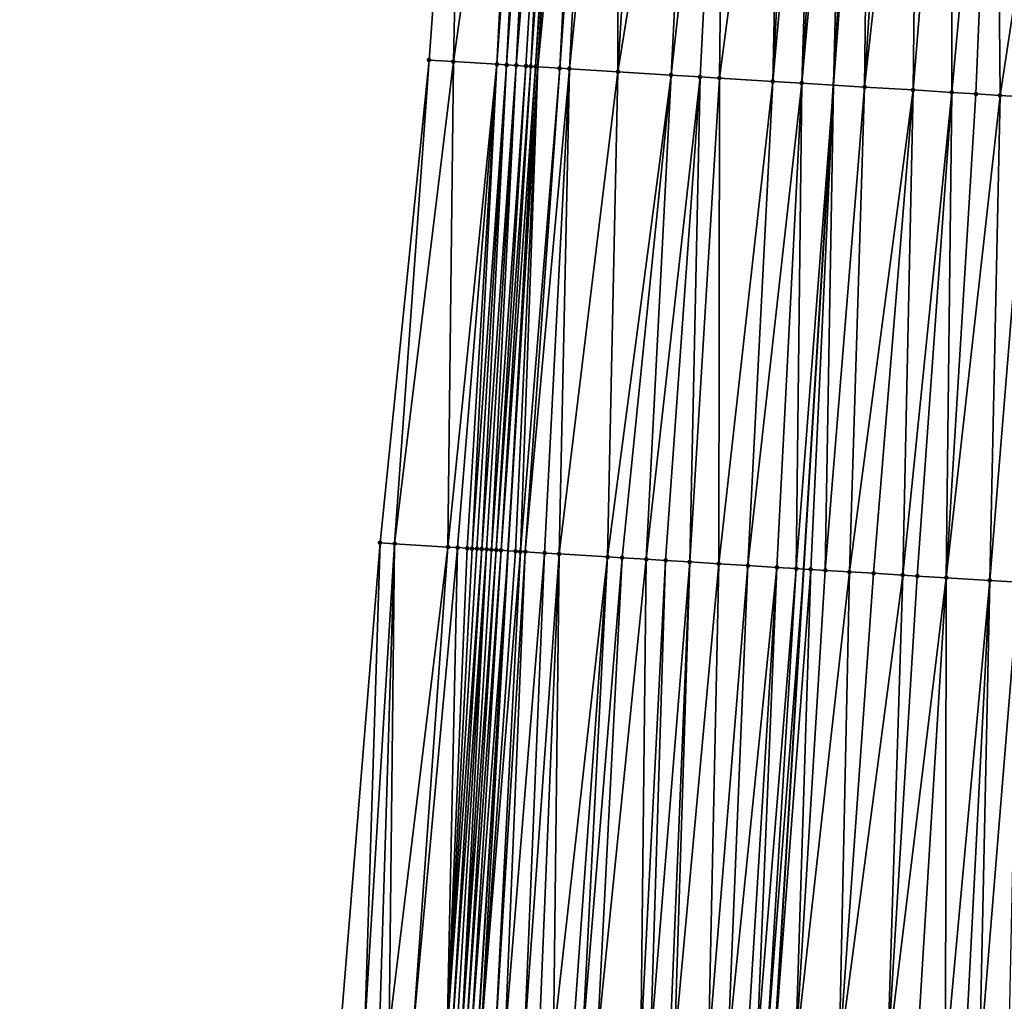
# Model space of a CAD drawing. Header units: feet. Extents: x 2004186 to 2014793, y 836912 to 864902.
# Tile 238 of 256: x 2010611 to 2010652, y 844207 to 844247. Entities that reach past the tile are written whole.
import ezdxf

# ---------------------------------------------------------------- set-up
doc = ezdxf.new("R2010")
doc.units = ezdxf.units.FT
doc.header["$LTSCALE"] = 100
doc.header["$MEASUREMENT"] = 0
for name, color, linetype, lineweight in [('EP_Travel Lane', 5, 'Continuous', 40), ('GPL_Skip Line', 2, 'Continuous', 40), ('Road Shots', 4, 'Continuous', 200), ('Road X-Section', 30, 'Continuous', 13)]:
    doc.layers.add(name, color=color, linetype=linetype, lineweight=lineweight)
doc.layers.add('I-77 SB_MM21-27-Surface-Border', color=7, linetype='Continuous')
doc.layers.add('I-77 SB_MM21-27-Surface-TIN', color=7, linetype='Continuous')

msp = doc.modelspace()

# ---------------------------------------------------------------- linework, layer by layer
at = {"layer": 'EP_Travel Lane'}
msp.add_polyline3d([(2010614.904500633, 843966.0543007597, 401.6235736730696), (2010616.145713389, 843986.0081646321, 401.9860260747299), (2010617.386939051, 844005.9622359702, 402.3611542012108), (2010618.628224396, 844025.9172667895, 402.737734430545), (2010619.872743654, 844045.870522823, 403.1127317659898), (2010621.121326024, 844065.8267363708, 403.4966030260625), (2010622.370327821, 844085.7837246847, 403.8740494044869), (2010623.619357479, 844105.7411581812, 404.2405012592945), (2010624.868321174, 844125.6975377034, 404.615767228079), (2010626.117350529, 844145.6549663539, 404.9827181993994), (2010627.366334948, 844165.6116770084, 405.3658321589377), (2010628.61212678, 844185.5718463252, 405.757747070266), (2010629.850180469, 844205.533969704, 406.1132010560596), (2010631.083499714, 844225.4923127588, 406.4814113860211), (2010632.31677012, 844245.4498654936, 406.832610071), (2010633.550075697, 844265.4079873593, 407.2102862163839), (2010634.783125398, 844285.361968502, 407.6023876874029), (2010636.015940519, 844305.3121535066, 407.9706716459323), (2010637.249070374, 844325.2674317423, 408.3152917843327)], dxfattribs=at)
at = {"layer": 'GPL_Skip Line'}
msp.add_polyline3d([(2010627.274241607, 843965.2923059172, 401.8982961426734), (2010628.505201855, 843985.2460401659, 402.2769665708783), (2010629.73623234, 844005.2009129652, 402.6555117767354), (2010630.96732438, 844025.1567835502, 403.0256113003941), (2010632.199209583, 844045.1123416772, 403.3918096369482), (2010633.432175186, 844065.0701367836, 403.7634412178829), (2010634.665251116, 844085.0282555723, 404.1224744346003), (2010635.89831351, 844104.986155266, 404.5040587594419), (2010637.131339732, 844124.9434695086, 404.8971024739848), (2010638.364411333, 844144.9015182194, 405.2786122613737), (2010639.597460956, 844164.8592112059, 405.6549356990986), (2010640.828914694, 844184.8187866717, 406.0414565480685), (2010642.05649527, 844204.7796168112, 406.3912374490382), (2010643.281691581, 844224.7384698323, 406.7578946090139), (2010644.506856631, 844244.6968136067, 407.1187444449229), (2010645.732096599, 844264.6563778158, 407.4383059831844), (2010646.957012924, 844284.6106697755, 407.8081529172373), (2010648.181700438, 844304.5612343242, 408.1973551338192), (2010649.406690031, 844324.5167198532, 408.5605072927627)], dxfattribs=at)
at = {"layer": 'I-77 SB_MM21-27-Surface-Border', "color": 3, "linetype": 'ByBlock', "lineweight": -2}
msp.add_polyline3d([(2010610.938647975, 843966.2995420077, 401.4839026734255), (2010611.960237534, 843986.2671053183, 401.8444700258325), (2010613.979923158, 844006.1729871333, 402.2423892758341), (2010614.80194482, 844026.1537252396, 402.6142527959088), (2010615.223473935, 844046.1574731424, 402.9557398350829), (2010616.442370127, 844066.1155402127, 403.3262718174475), (2010616.862716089, 844086.1238485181, 403.6718958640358), (2010618.0815486, 844106.0829693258, 404.0551271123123), (2010619.100689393, 844126.053239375, 404.4271268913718), (2010620.319515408, 844146.0122537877, 404.810709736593), (2010621.538323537, 844165.9709753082, 405.1887415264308), (2010622.758753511, 844185.9336617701, 405.5679001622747), (2010624.182054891, 844205.8851672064, 405.9342514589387), (2010625.80648948, 844225.819345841, 406.3115778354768), (2010627.830085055, 844245.7275909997, 406.6937347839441), (2010629.254887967, 844265.6739025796, 407.0753492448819), (2010629.681407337, 844285.6788400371, 407.411792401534), (2010633.301487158, 844305.4807496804, 407.8622279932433), (2010634.326885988, 844325.4490346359, 408.1915750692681)], dxfattribs=at)
at = {"layer": 'I-77 SB_MM21-27-Surface-TIN', "color": 128, "linetype": 'ByBlock', "lineweight": -2}
for points in [[(2010629.254887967, 844265.6739025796, 407.0753492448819), (2010627.830085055, 844245.7275909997, 406.6937347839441), (2010628.8281695, 844245.6657217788, 406.7299209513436)], [(2010631.650286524, 844265.525349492, 407.1658258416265), (2010629.254887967, 844265.6739025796, 407.0753492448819), (2010628.8281695, 844245.6657217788, 406.7299209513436)], [(2010631.650286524, 844265.525349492, 407.1658258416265), (2010628.8281695, 844245.6657217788, 406.7299209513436), (2010630.624716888, 844245.5542820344, 406.799599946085)], [(2010632.049523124, 844265.5006477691, 407.1774670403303), (2010631.650286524, 844265.525349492, 407.1658258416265), (2010630.624716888, 844245.5542820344, 406.799599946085)], [(2010632.049523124, 844265.5006477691, 407.1774670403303), (2010630.624716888, 844245.5542820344, 406.799599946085), (2010631.023952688, 844245.5295672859, 406.8120826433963)], [(2010632.448764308, 844265.4760207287, 407.1846132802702), (2010632.049523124, 844265.5006477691, 407.1774670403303), (2010631.023952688, 844245.5295672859, 406.8120826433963)], [(2010632.448764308, 844265.4760207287, 407.1846132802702), (2010631.023952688, 844245.5295672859, 406.8120826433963), (2010631.42319459, 844245.5049519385, 406.8185548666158)], [(2010633.047627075, 844265.4390963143, 407.1943608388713), (2010632.448764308, 844265.4760207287, 407.1846132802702), (2010631.42319459, 844245.5049519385, 406.8185548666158)], [(2010633.047627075, 844265.4390963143, 407.1943608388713), (2010631.42319459, 844245.5049519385, 406.8185548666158), (2010631.822443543, 844245.4804514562, 406.8180815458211)], [(2010633.047627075, 844265.4390963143, 407.1943608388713), (2010631.822443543, 844245.4804514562, 406.8180815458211), (2010632.022063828, 844245.4681329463, 406.821972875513)], [(2010633.446863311, 844265.4143886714, 407.2063583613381), (2010633.047627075, 844265.4390963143, 407.1943608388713), (2010632.022063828, 844245.4681329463, 406.821972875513)], [(2010633.446863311, 844265.4143886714, 407.2063583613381), (2010632.022063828, 844245.4681329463, 406.821972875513), (2010632.221681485, 844245.4557716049, 406.8284541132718)], [(2010633.446863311, 844265.4143886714, 407.2063583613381), (2010632.221681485, 844245.4557716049, 406.8284541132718), (2010633.550075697, 844265.4079873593, 407.2102862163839)], [(2010632.221681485, 844245.4557716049, 406.8284541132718), (2010632.31677012, 844245.4498654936, 406.832610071), (2010633.550075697, 844265.4079873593, 407.2102862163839)], [(2010634.245329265, 844265.364867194, 407.2367448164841), (2010633.550075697, 844265.4079873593, 407.2102862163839), (2010632.31677012, 844245.4498654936, 406.832610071)], [(2010634.245329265, 844265.364867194, 407.2367448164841), (2010632.31677012, 844245.4498654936, 406.832610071), (2010633.219758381, 844245.3937794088, 406.872076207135)], [(2010634.64456565, 844265.3401619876, 407.2485956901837), (2010634.245329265, 844265.364867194, 407.2367448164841), (2010633.219758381, 844245.3937794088, 406.872076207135)], [(2010634.64456565, 844265.3401619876, 407.2485956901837), (2010633.219758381, 844245.3937794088, 406.872076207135), (2010633.618996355, 844245.3691000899, 406.8824165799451)], [(2010635.642668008, 844265.2785845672, 407.2670522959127), (2010634.64456565, 844265.3401619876, 407.2485956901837), (2010633.618996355, 844245.3691000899, 406.8824165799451)], [(2010635.642668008, 844265.2785845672, 407.2670522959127), (2010633.618996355, 844245.3691000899, 406.8824165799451), (2010635.615199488, 844245.2459194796, 406.9210585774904)], [(2010636.840398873, 844265.2048225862, 407.2813202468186), (2010635.642668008, 844265.2785845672, 407.2670522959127), (2010635.615199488, 844245.2459194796, 406.9210585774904)], [(2010638.836602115, 844265.0816437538, 407.3196774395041), (2010636.840398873, 844265.2048225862, 407.2813202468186), (2010635.615199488, 844245.2459194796, 406.9210585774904)], [(2010638.836602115, 844265.0816437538, 407.3196774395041), (2010635.615199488, 844245.2459194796, 406.9210585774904), (2010637.811020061, 844245.1103739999, 406.9663951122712)], [(2010640.034327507, 844265.0077926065, 407.3393121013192), (2010638.836602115, 844265.0816437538, 407.3196774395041), (2010637.811020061, 844245.1103739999, 406.9663951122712)], [(2010640.034327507, 844265.0077926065, 407.3393121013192), (2010637.811020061, 844245.1103739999, 406.9663951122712), (2010639.008740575, 844245.0364433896, 406.9909253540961)], [(2010640.034327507, 844265.0077926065, 407.3393121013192), (2010639.008740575, 844245.0364433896, 406.9909253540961), (2010639.807222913, 844244.987188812, 407.0053138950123)], [(2010642.429779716, 844264.8601135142, 407.3771849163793), (2010640.034327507, 844265.0077926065, 407.3393121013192), (2010639.807222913, 844244.987188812, 407.0053138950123)], [(2010642.429779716, 844264.8601135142, 407.3771849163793), (2010639.807222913, 844244.987188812, 407.0053138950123), (2010642.003036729, 844244.8515332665, 407.0573057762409)], [(2010643.028642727, 844264.8231930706, 407.3866934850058), (2010642.429779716, 844264.8601135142, 407.3771849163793), (2010642.003036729, 844244.8515332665, 407.0573057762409)], [(2010643.827119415, 844264.7738464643, 407.4065548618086), (2010643.028642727, 844264.8231930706, 407.3866934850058), (2010642.003036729, 844244.8515332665, 407.0573057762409)], [(2010643.827119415, 844264.7738464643, 407.4065548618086), (2010642.003036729, 844244.8515332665, 407.0573057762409), (2010643.20074677, 844244.7774320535, 407.0921518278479)], [(2010644.425975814, 844264.736818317, 407.422545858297), (2010643.827119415, 844264.7738464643, 407.4065548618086), (2010643.20074677, 844244.7774320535, 407.0921518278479)], [(2010645.024841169, 844264.6999360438, 407.4297570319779), (2010644.425975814, 844264.736818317, 407.422545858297), (2010643.20074677, 844244.7774320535, 407.0921518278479)], [(2010645.024841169, 844264.6999360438, 407.4297570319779), (2010643.20074677, 844244.7774320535, 407.0921518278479), (2010644.506856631, 844244.6968136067, 407.1187444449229)], [(2010645.623707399, 844264.6630680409, 407.4361093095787), (2010645.024841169, 844264.6999360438, 407.4297570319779), (2010644.506856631, 844244.6968136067, 407.1187444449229)], [(2010645.623707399, 844264.6630680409, 407.4361093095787), (2010644.506856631, 844244.6968136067, 407.1187444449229), (2010645.732096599, 844264.6563778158, 407.4383059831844)], [(2010646.022947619, 844264.6384253, 407.4442005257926), (2010645.732096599, 844264.6563778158, 407.4383059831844), (2010644.506856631, 844244.6968136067, 407.1187444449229)], [(2010646.022947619, 844264.6384253, 407.4442005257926), (2010644.506856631, 844244.6968136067, 407.1187444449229), (2010645.795808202, 844244.6172542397, 407.1449877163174)], [(2010647.021041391, 844264.5767080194, 407.4710749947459), (2010646.022947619, 844264.6384253, 407.4442005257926), (2010645.795808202, 844244.6172542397, 407.1449877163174)], [(2010648.01914463, 844264.5151449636, 407.4886670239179), (2010647.021041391, 844264.5767080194, 407.4710749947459), (2010645.795808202, 844244.6172542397, 407.1449877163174)], [(2010648.01914463, 844264.5151449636, 407.4886670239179), (2010645.795808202, 844244.6172542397, 407.1449877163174), (2010647.792020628, 844244.4942250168, 407.1744757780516)], [(2010649.416495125, 844264.4290537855, 407.5074516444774), (2010648.01914463, 844264.5151449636, 407.4886670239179), (2010647.792020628, 844244.4942250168, 407.1744757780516)], [(2010649.416495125, 844264.4290537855, 407.5074516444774), (2010647.792020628, 844244.4942250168, 407.1744757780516), (2010649.388987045, 844244.3957442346, 407.201537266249)], [(2010651.213077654, 844264.318186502, 407.5423543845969), (2010649.416495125, 844264.4290537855, 407.5074516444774), (2010649.388987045, 844244.3957442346, 407.201537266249)], [(2010651.213077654, 844264.318186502, 407.5423543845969), (2010649.388987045, 844244.3957442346, 407.201537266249), (2010650.387088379, 844244.3341501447, 407.2210871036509)], [(2010651.213077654, 844264.318186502, 407.5423543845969), (2010650.387088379, 844244.3341501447, 407.2210871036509), (2010651.385196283, 844244.2726630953, 407.2341645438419)], [(2010654.407016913, 844264.121329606, 407.589928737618), (2010651.213077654, 844264.318186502, 407.5423543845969), (2010651.385196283, 844244.2726630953, 407.2341645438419)], [(2010654.407016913, 844264.121329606, 407.589928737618), (2010651.385196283, 844244.2726630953, 407.2341645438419), (2010652.58291872, 844244.1987638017, 407.256801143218)], [(2010627.830085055, 844245.7275909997, 406.6937347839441), (2010625.80648948, 844225.819345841, 406.3115778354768), (2010626.405336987, 844225.782172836, 406.3341689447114)], [(2010628.8281695, 844245.6657217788, 406.7299209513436), (2010627.830085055, 844245.7275909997, 406.6937347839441), (2010626.405336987, 844225.782172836, 406.3341689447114)], [(2010628.8281695, 844245.6657217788, 406.7299209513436), (2010626.405336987, 844225.782172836, 406.3341689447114), (2010628.601123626, 844225.6460745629, 406.4058462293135)], [(2010630.624716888, 844245.5542820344, 406.799599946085), (2010628.8281695, 844245.6657217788, 406.7299209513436), (2010628.601123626, 844225.6460745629, 406.4058462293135)], [(2010630.624716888, 844245.5542820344, 406.799599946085), (2010628.601123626, 844225.6460745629, 406.4058462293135), (2010629.000350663, 844225.621217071, 406.4250609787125)], [(2010630.624716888, 844245.5542820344, 406.799599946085), (2010629.000350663, 844225.621217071, 406.4250609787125), (2010629.399576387, 844225.5963381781, 406.4454533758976)], [(2010630.624716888, 844245.5542820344, 406.799599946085), (2010629.399576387, 844225.5963381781, 406.4454533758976), (2010629.599192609, 844225.5839534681, 406.4526375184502)], [(2010631.023952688, 844245.5295672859, 406.8120826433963), (2010630.624716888, 844245.5542820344, 406.799599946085), (2010629.599192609, 844225.5839534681, 406.4526375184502)], [(2010631.023952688, 844245.5295672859, 406.8120826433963), (2010629.599192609, 844225.5839534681, 406.4526375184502), (2010629.798811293, 844225.571608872, 406.4576142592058)], [(2010631.023952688, 844245.5295672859, 406.8120826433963), (2010629.798811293, 844225.571608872, 406.4576142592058), (2010629.998432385, 844225.5593034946, 406.4604328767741)], [(2010631.42319459, 844245.5049519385, 406.8185548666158), (2010631.023952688, 844245.5295672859, 406.8120826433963), (2010629.998432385, 844225.5593034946, 406.4604328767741)], [(2010631.42319459, 844245.5049519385, 406.8185548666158), (2010629.998432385, 844225.5593034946, 406.4604328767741), (2010630.198056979, 844225.547055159, 406.4601125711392)], [(2010631.42319459, 844245.5049519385, 406.8185548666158), (2010630.198056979, 844225.547055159, 406.4601125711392), (2010630.397684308, 844225.5348513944, 406.457339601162)], [(2010631.822443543, 844245.4804514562, 406.8180815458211), (2010631.42319459, 844245.5049519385, 406.8185548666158), (2010630.397684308, 844225.5348513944, 406.457339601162)], [(2010631.822443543, 844245.4804514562, 406.8180815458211), (2010630.397684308, 844225.5348513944, 406.457339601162), (2010630.597307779, 844225.5225847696, 406.4580257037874)], [(2010632.022063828, 844245.4681329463, 406.821972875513), (2010631.822443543, 844245.4804514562, 406.8180815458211), (2010630.597307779, 844225.5225847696, 406.4580257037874)], [(2010632.022063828, 844245.4681329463, 406.821972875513), (2010630.597307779, 844225.5225847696, 406.4580257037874), (2010630.796924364, 844225.5102059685, 406.4648846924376)], [(2010632.221681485, 844245.4557716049, 406.8284541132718), (2010632.022063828, 844245.4681329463, 406.821972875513), (2010630.796924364, 844225.5102059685, 406.4648846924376)], [(2010632.221681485, 844245.4557716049, 406.8284541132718), (2010630.796924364, 844225.5102059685, 406.4648846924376), (2010631.083499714, 844225.4923127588, 406.4814113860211)], [(2010632.221681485, 844245.4557716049, 406.8284541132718), (2010631.083499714, 844225.4923127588, 406.4814113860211), (2010632.31677012, 844245.4498654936, 406.832610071)], [(2010631.395758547, 844225.4728159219, 406.4994192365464), (2010632.31677012, 844245.4498654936, 406.832610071), (2010631.083499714, 844225.4923127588, 406.4814113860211)], [(2010631.595372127, 844225.4603881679, 406.508972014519), (2010632.31677012, 844245.4498654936, 406.832610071), (2010631.395758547, 844225.4728159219, 406.4994192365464)], [(2010633.219758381, 844245.3937794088, 406.872076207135), (2010632.31677012, 844245.4498654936, 406.832610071), (2010631.595372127, 844225.4603881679, 406.508972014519)], [(2010633.219758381, 844245.3937794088, 406.872076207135), (2010631.595372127, 844225.4603881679, 406.508972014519), (2010631.794988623, 844225.4480079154, 406.5159108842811)], [(2010633.618996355, 844245.3691000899, 406.8824165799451), (2010633.219758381, 844245.3937794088, 406.872076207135), (2010631.794988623, 844225.4480079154, 406.5159108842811)], [(2010633.618996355, 844245.3691000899, 406.8824165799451), (2010631.794988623, 844225.4480079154, 406.5159108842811), (2010632.593464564, 844225.3986491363, 406.5347390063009)], [(2010633.618996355, 844245.3691000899, 406.8824165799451), (2010632.593464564, 844225.3986491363, 406.5347390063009), (2010633.192326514, 844225.3617114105, 406.5443830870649)], [(2010635.615199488, 844245.2459194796, 406.9210585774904), (2010633.618996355, 844245.3691000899, 406.8824165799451), (2010633.192326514, 844225.3617114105, 406.5443830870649)], [(2010635.615199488, 844245.2459194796, 406.9210585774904), (2010633.192326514, 844225.3617114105, 406.5443830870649), (2010635.188519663, 844225.2383681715, 406.588497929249)], [(2010637.811020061, 844245.1103739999, 406.9663951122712), (2010635.615199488, 844245.2459194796, 406.9210585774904), (2010635.188519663, 844225.2383681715, 406.588497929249)], [(2010637.811020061, 844245.1103739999, 406.9663951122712), (2010635.188519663, 844225.2383681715, 406.588497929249), (2010635.787376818, 844225.2013523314, 406.6024405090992)], [(2010637.811020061, 844245.1103739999, 406.9663951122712), (2010635.787376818, 844225.2013523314, 406.6024405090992), (2010636.78547677, 844225.1397357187, 406.6214710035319)], [(2010639.008740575, 844245.0364433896, 406.9909253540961), (2010637.811020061, 844245.1103739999, 406.9663951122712), (2010636.78547677, 844225.1397357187, 406.6214710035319)], [(2010639.008740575, 844245.0364433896, 406.9909253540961), (2010636.78547677, 844225.1397357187, 406.6214710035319), (2010637.583960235, 844225.0904995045, 406.6335545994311)], [(2010639.008740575, 844245.0364433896, 406.9909253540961), (2010637.583960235, 844225.0904995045, 406.6335545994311), (2010638.582056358, 844225.0288205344, 406.656016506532)], [(2010639.807222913, 844244.987188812, 407.0053138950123), (2010639.008740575, 844245.0364433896, 406.9909253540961), (2010638.582056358, 844225.0288205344, 406.656016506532)], [(2010639.807222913, 844244.987188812, 407.0053138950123), (2010638.582056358, 844225.0288205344, 406.656016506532), (2010639.779774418, 844224.954849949, 406.6805397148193)], [(2010642.003036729, 844244.8515332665, 407.0573057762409), (2010639.807222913, 844244.987188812, 407.0053138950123), (2010639.779774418, 844224.954849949, 406.6805397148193)], [(2010642.003036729, 844244.8515332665, 407.0573057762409), (2010639.779774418, 844224.954849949, 406.6805397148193), (2010640.977492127, 844224.8808736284, 406.7053785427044)], [(2010643.20074677, 844244.7774320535, 407.0921518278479), (2010642.003036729, 844244.8515332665, 407.0573057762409), (2010640.977492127, 844224.8808736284, 406.7053785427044)], [(2010643.20074677, 844244.7774320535, 407.0921518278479), (2010640.977492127, 844224.8808736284, 406.7053785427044), (2010642.175211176, 844224.8069191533, 406.7290152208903)], [(2010643.20074677, 844244.7774320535, 407.0921518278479), (2010642.175211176, 844224.8069191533, 406.7290152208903), (2010642.973682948, 844224.7574924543, 406.7515808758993)], [(2010643.20074677, 844244.7774320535, 407.0921518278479), (2010642.973682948, 844224.7574924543, 406.7515808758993), (2010644.506856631, 844244.6968136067, 407.1187444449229)], [(2010642.973682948, 844224.7574924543, 406.7515808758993), (2010643.281691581, 844224.7384698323, 406.7578946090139), (2010644.506856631, 844244.6968136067, 407.1187444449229)], [(2010643.572541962, 844224.7205069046, 406.7638566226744), (2010644.506856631, 844244.6968136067, 407.1187444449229), (2010643.281691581, 844224.7384698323, 406.7578946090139)], [(2010644.171396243, 844224.6834442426, 406.7803757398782), (2010644.506856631, 844244.6968136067, 407.1187444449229), (2010643.572541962, 844224.7205069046, 406.7638566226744)], [(2010645.795808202, 844244.6172542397, 407.1449877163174), (2010644.506856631, 844244.6968136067, 407.1187444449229), (2010644.171396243, 844224.6834442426, 406.7803757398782)], [(2010645.795808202, 844244.6172542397, 407.1449877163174), (2010644.171396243, 844224.6834442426, 406.7803757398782), (2010645.169498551, 844224.6218660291, 406.7972931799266)], [(2010647.792020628, 844244.4942250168, 407.1744757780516), (2010645.795808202, 844244.6172542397, 407.1449877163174), (2010645.169498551, 844224.6218660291, 406.7972931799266)], [(2010647.792020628, 844244.4942250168, 407.1744757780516), (2010645.169498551, 844224.6218660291, 406.7972931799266), (2010646.167603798, 844224.5603356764, 406.8115769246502)], [(2010647.792020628, 844244.4942250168, 407.1744757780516), (2010646.167603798, 844224.5603356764, 406.8115769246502), (2010647.365324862, 844224.4864140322, 406.8334069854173)], [(2010649.388987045, 844244.3957442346, 407.201537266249), (2010647.792020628, 844244.4942250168, 407.1744757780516), (2010647.365324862, 844224.4864140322, 406.8334069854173)], [(2010649.388987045, 844244.3957442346, 407.201537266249), (2010647.365324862, 844224.4864140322, 406.8334069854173), (2010647.964187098, 844224.4494809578, 406.8427951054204)], [(2010649.388987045, 844244.3957442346, 407.201537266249), (2010647.964187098, 844224.4494809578, 406.8427951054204), (2010649.161903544, 844224.3754840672, 406.8687658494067)], [(2010650.387088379, 844244.3341501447, 407.2210871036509), (2010649.388987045, 844244.3957442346, 407.201537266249), (2010649.161903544, 844224.3754840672, 406.8687658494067)], [(2010651.385196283, 844244.2726630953, 407.2341645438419), (2010650.387088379, 844244.3341501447, 407.2210871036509), (2010649.161903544, 844224.3754840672, 406.8687658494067)], [(2010651.385196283, 844244.2726630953, 407.2341645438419), (2010649.161903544, 844224.3754840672, 406.8687658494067), (2010650.95849198, 844224.2647130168, 406.8953799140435)], [(2010652.58291872, 844244.1987638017, 407.256801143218), (2010651.385196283, 844244.2726630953, 407.2341645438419), (2010650.95849198, 844224.2647130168, 406.8953799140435)], [(2010652.58291872, 844244.1987638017, 407.256801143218), (2010650.95849198, 844224.2647130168, 406.8953799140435), (2010652.156213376, 844224.1907967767, 406.9169125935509)], [(2010625.80648948, 844225.819345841, 406.3115778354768), (2010624.182054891, 844205.8851672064, 405.9342514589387), (2010625.180138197, 844205.8232794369, 405.9683171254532)], [(2010626.405336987, 844225.782172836, 406.3341689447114), (2010625.80648948, 844225.819345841, 406.3115778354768), (2010625.180138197, 844205.8232794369, 405.9683171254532)], [(2010626.405336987, 844225.782172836, 406.3341689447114), (2010625.180138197, 844205.8232794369, 405.9683171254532), (2010625.778991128, 844205.7861947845, 405.9861058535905)], [(2010626.405336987, 844225.782172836, 406.3341689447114), (2010625.778991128, 844205.7861947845, 405.9861058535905), (2010626.178222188, 844205.7614028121, 406.0017674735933)], [(2010628.601123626, 844225.6460745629, 406.4058462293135), (2010626.405336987, 844225.782172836, 406.3341689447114), (2010626.178222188, 844205.7614028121, 406.0017674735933)], [(2010628.601123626, 844225.6460745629, 406.4058462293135), (2010626.178222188, 844205.7614028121, 406.0017674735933), (2010627.176305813, 844205.6995202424, 406.0355460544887)], [(2010629.000350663, 844225.621217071, 406.4250609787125), (2010628.601123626, 844225.6460745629, 406.4058462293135), (2010627.176305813, 844205.6995202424, 406.0355460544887)], [(2010629.000350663, 844225.621217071, 406.4250609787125), (2010627.176305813, 844205.6995202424, 406.0355460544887), (2010628.573615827, 844205.612769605, 406.0891876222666)], [(2010629.399576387, 844225.5963381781, 406.4454533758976), (2010629.000350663, 844225.621217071, 406.4250609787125), (2010628.573615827, 844205.612769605, 406.0891876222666)], [(2010629.599192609, 844225.5839534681, 406.4526375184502), (2010629.399576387, 844225.5963381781, 406.4454533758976), (2010628.573615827, 844205.612769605, 406.0891876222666)], [(2010629.798811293, 844225.571608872, 406.4576142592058), (2010629.599192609, 844225.5839534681, 406.4526375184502), (2010628.573615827, 844205.612769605, 406.0891876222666)], [(2010629.998432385, 844225.5593034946, 406.4604328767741), (2010629.798811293, 844225.571608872, 406.4576142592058), (2010628.573615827, 844205.612769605, 406.0891876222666)], [(2010629.998432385, 844225.5593034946, 406.4604328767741), (2010628.573615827, 844205.612769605, 406.0891876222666), (2010628.77323359, 844205.6004100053, 406.0950094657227)], [(2010630.198056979, 844225.547055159, 406.4601125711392), (2010629.998432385, 844225.5593034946, 406.4604328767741), (2010628.77323359, 844205.6004100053, 406.0950094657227)], [(2010630.198056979, 844225.547055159, 406.4601125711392), (2010628.77323359, 844205.6004100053, 406.0950094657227), (2010628.972855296, 844205.5881146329, 406.0972852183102)], [(2010630.198056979, 844225.547055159, 406.4601125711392), (2010628.972855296, 844205.5881146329, 406.0972852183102), (2010629.172480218, 844205.5758716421, 406.0966688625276)], [(2010630.397684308, 844225.5348513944, 406.457339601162), (2010630.198056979, 844225.547055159, 406.4601125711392), (2010629.172480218, 844205.5758716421, 406.0966688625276)], [(2010630.597307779, 844225.5225847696, 406.4580257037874), (2010630.397684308, 844225.5348513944, 406.457339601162), (2010629.172480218, 844205.5758716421, 406.0966688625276)], [(2010630.597307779, 844225.5225847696, 406.4580257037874), (2010629.172480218, 844205.5758716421, 406.0966688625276), (2010629.372102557, 844205.5635865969, 406.098374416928)], [(2010630.796924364, 844225.5102059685, 406.4648846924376), (2010630.597307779, 844225.5225847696, 406.4580257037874), (2010629.372102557, 844205.5635865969, 406.098374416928)], [(2010630.796924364, 844225.5102059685, 406.4648846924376), (2010629.372102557, 844205.5635865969, 406.098374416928), (2010629.571721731, 844205.5512499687, 406.1029279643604)], [(2010630.796924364, 844225.5102059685, 406.4648846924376), (2010629.571721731, 844205.5512499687, 406.1029279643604), (2010631.083499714, 844225.4923127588, 406.4814113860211)], [(2010629.571721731, 844205.5512499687, 406.1029279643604), (2010629.850180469, 844205.533969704, 406.1132010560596), (2010631.083499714, 844225.4923127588, 406.4814113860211)], [(2010629.970953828, 844205.5264748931, 406.1176567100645), (2010631.083499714, 844225.4923127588, 406.4814113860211), (2010629.850180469, 844205.533969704, 406.1132010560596)], [(2010631.395758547, 844225.4728159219, 406.4994192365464), (2010631.083499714, 844225.4923127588, 406.4814113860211), (2010629.970953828, 844205.5264748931, 406.1176567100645)], [(2010631.595372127, 844225.4603881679, 406.508972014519), (2010631.395758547, 844225.4728159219, 406.4994192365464), (2010629.970953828, 844205.5264748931, 406.1176567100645)], [(2010631.595372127, 844225.4603881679, 406.508972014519), (2010629.970953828, 844205.5264748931, 406.1176567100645), (2010630.569799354, 844205.4892696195, 406.1421051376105)], [(2010631.794988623, 844225.4480079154, 406.5159108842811), (2010631.595372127, 844225.4603881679, 406.508972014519), (2010630.569799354, 844205.4892696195, 406.1421051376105)], [(2010631.794988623, 844225.4480079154, 406.5159108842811), (2010630.569799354, 844205.4892696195, 406.1421051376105), (2010630.969036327, 844205.464573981, 406.1524479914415)], [(2010632.593464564, 844225.3986491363, 406.5347390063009), (2010631.794988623, 844225.4480079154, 406.5159108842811), (2010630.969036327, 844205.464573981, 406.1524479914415)], [(2010632.593464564, 844225.3986491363, 406.5347390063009), (2010630.969036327, 844205.464573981, 406.1524479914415), (2010631.76751693, 844205.4152911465, 406.1671463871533)], [(2010633.192326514, 844225.3617114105, 406.5443830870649), (2010632.593464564, 844225.3986491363, 406.5347390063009), (2010631.76751693, 844205.4152911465, 406.1671463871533)], [(2010633.192326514, 844225.3617114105, 406.5443830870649), (2010631.76751693, 844205.4152911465, 406.1671463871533), (2010632.366370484, 844205.378216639, 406.1843749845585)], [(2010633.192326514, 844225.3617114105, 406.5443830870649), (2010632.366370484, 844205.378216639, 406.1843749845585), (2010632.96522435, 844205.3411472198, 406.2013226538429)], [(2010635.188519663, 844225.2383681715, 406.588497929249), (2010633.192326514, 844225.3617114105, 406.5443830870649), (2010632.96522435, 844205.3411472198, 406.2013226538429)], [(2010635.188519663, 844225.2383681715, 406.588497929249), (2010632.96522435, 844205.3411472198, 406.2013226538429), (2010633.763703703, 844205.2918440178, 406.2171455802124)], [(2010635.188519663, 844225.2383681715, 406.588497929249), (2010633.763703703, 844205.2918440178, 406.2171455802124), (2010634.162945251, 844205.2672229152, 406.2233731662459)], [(2010635.787376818, 844225.2013523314, 406.6024405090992), (2010635.188519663, 844225.2383681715, 406.588497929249), (2010634.162945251, 844205.2672229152, 406.2233731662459)], [(2010635.787376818, 844225.2013523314, 406.6024405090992), (2010634.162945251, 844205.2672229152, 406.2233731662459), (2010634.761805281, 844205.2302539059, 406.2347770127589)], [(2010636.78547677, 844225.1397357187, 406.6214710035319), (2010635.787376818, 844225.2013523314, 406.6024405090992), (2010634.761805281, 844205.2302539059, 406.2347770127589)], [(2010636.78547677, 844225.1397357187, 406.6214710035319), (2010634.761805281, 844205.2302539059, 406.2347770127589), (2010636.558394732, 844205.1194993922, 406.2605679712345)], [(2010637.583960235, 844225.0904995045, 406.6335545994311), (2010636.78547677, 844225.1397357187, 406.6214710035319), (2010636.558394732, 844205.1194993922, 406.2605679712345)], [(2010637.583960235, 844225.0904995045, 406.6335545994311), (2010636.558394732, 844205.1194993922, 406.2605679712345), (2010636.957633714, 844205.09483647, 406.2691044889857)], [(2010638.582056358, 844225.0288205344, 406.656016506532), (2010637.583960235, 844225.0904995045, 406.6335545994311), (2010636.957633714, 844205.09483647, 406.2691044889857)], [(2010638.582056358, 844225.0288205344, 406.656016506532), (2010636.957633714, 844205.09483647, 406.2691044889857), (2010637.756103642, 844205.0453797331, 406.2934043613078)], [(2010638.582056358, 844225.0288205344, 406.656016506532), (2010637.756103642, 844205.0453797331, 406.2934043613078), (2010637.955719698, 844205.0329923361, 406.3007609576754)], [(2010639.779774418, 844224.954849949, 406.6805397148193), (2010638.582056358, 844225.0288205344, 406.656016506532), (2010637.955719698, 844205.0329923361, 406.3007609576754)], [(2010639.779774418, 844224.954849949, 406.6805397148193), (2010637.955719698, 844205.0329923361, 406.3007609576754), (2010639.353054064, 844204.9466384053, 406.3324996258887)], [(2010640.977492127, 844224.8808736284, 406.7053785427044), (2010639.779774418, 844224.954849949, 406.6805397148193), (2010639.353054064, 844204.9466384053, 406.3324996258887)], [(2010640.977492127, 844224.8808736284, 406.7053785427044), (2010639.353054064, 844204.9466384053, 406.3324996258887), (2010640.151531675, 844204.8973068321, 406.349888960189)], [(2010642.175211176, 844224.8069191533, 406.7290152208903), (2010640.977492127, 844224.8808736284, 406.7053785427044), (2010640.151531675, 844204.8973068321, 406.349888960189)], [(2010642.175211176, 844224.8069191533, 406.7290152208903), (2010640.151531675, 844204.8973068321, 406.349888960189), (2010640.950001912, 844204.8478551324, 406.373910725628)], [(2010642.175211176, 844224.8069191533, 406.7290152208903), (2010640.950001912, 844204.8478551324, 406.373910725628), (2010641.3492404, 844204.8231841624, 406.382891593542)], [(2010642.973682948, 844224.7574924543, 406.7515808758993), (2010642.175211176, 844224.8069191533, 406.7290152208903), (2010641.3492404, 844204.8231841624, 406.382891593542)], [(2010642.973682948, 844224.7574924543, 406.7515808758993), (2010641.3492404, 844204.8231841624, 406.382891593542), (2010641.748488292, 844204.7986664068, 406.383413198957)], [(2010642.973682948, 844224.7574924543, 406.7515808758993), (2010641.748488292, 844204.7986664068, 406.383413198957), (2010643.281691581, 844224.7384698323, 406.7578946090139)], [(2010641.748488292, 844204.7986664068, 406.383413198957), (2010642.05649527, 844204.7796168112, 406.3912374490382), (2010643.281691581, 844224.7384698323, 406.7578946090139)], [(2010643.572541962, 844224.7205069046, 406.7638566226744), (2010643.281691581, 844224.7384698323, 406.7578946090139), (2010642.05649527, 844204.7796168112, 406.3912374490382)], [(2010643.572541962, 844224.7205069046, 406.7638566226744), (2010642.05649527, 844204.7796168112, 406.3912374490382), (2010642.946199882, 844204.7245904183, 406.4138384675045)], [(2010644.171396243, 844224.6834442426, 406.7803757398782), (2010643.572541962, 844224.7205069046, 406.7638566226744), (2010642.946199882, 844204.7245904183, 406.4138384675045)], [(2010645.169498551, 844224.6218660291, 406.7972931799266), (2010644.171396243, 844224.6834442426, 406.7803757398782), (2010642.946199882, 844204.7245904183, 406.4138384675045)], [(2010645.169498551, 844224.6218660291, 406.7972931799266), (2010642.946199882, 844204.7245904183, 406.4138384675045), (2010644.742785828, 844204.6137787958, 406.4427824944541)], [(2010646.167603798, 844224.5603356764, 406.8115769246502), (2010645.169498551, 844224.6218660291, 406.7972931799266), (2010644.742785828, 844204.6137787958, 406.4427824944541)], [(2010647.365324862, 844224.4864140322, 406.8334069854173), (2010646.167603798, 844224.5603356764, 406.8115769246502), (2010644.742785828, 844204.6137787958, 406.4427824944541)], [(2010647.365324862, 844224.4864140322, 406.8334069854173), (2010644.742785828, 844204.6137787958, 406.4427824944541), (2010646.738992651, 844204.4906583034, 406.4747474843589)], [(2010647.964187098, 844224.4494809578, 406.8427951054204), (2010647.365324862, 844224.4864140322, 406.8334069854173), (2010646.738992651, 844204.4906583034, 406.4747474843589)], [(2010649.161903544, 844224.3754840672, 406.8687658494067), (2010647.964187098, 844224.4494809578, 406.8427951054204), (2010646.738992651, 844204.4906583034, 406.4747474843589)], [(2010649.161903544, 844224.3754840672, 406.8687658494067), (2010646.738992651, 844204.4906583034, 406.4747474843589), (2010647.93671435, 844204.4167469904, 406.4960807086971)], [(2010649.161903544, 844224.3754840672, 406.8687658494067), (2010647.93671435, 844204.4167469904, 406.4960807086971), (2010649.134441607, 844204.3429262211, 406.512414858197)], [(2010650.95849198, 844224.2647130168, 406.8953799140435), (2010649.161903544, 844224.3754840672, 406.8687658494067), (2010649.134441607, 844204.3429262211, 406.512414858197)], [(2010650.95849198, 844224.2647130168, 406.8953799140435), (2010649.134441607, 844204.3429262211, 406.512414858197), (2010649.93292301, 844204.2936564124, 406.5263940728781)], [(2010650.95849198, 844224.2647130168, 406.8953799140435), (2010649.93292301, 844204.2936564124, 406.5263940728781), (2010650.531787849, 844204.2567657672, 406.5334712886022)], [(2010652.156213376, 844224.1907967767, 406.9169125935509), (2010650.95849198, 844224.2647130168, 406.8953799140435), (2010650.531787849, 844204.2567657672, 406.5334712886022)], [(2010652.156213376, 844224.1907967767, 406.9169125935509), (2010650.531787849, 844204.2567657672, 406.5334712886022), (2010651.729507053, 844204.1828138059, 406.5570487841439)]]:
    msp.add_3dface(points, dxfattribs=at)
at = {"layer": 'Road Shots', "lineweight": 100}
for p in [(2010627.830085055, 844245.7275909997, 406.6937347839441), (2010628.8281695, 844245.6657217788, 406.7299209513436), (2010630.624716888, 844245.5542820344, 406.799599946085), (2010631.023952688, 844245.5295672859, 406.8120826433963), (2010631.42319459, 844245.5049519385, 406.8185548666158), (2010631.822443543, 844245.4804514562, 406.8180815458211), (2010632.022063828, 844245.4681329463, 406.821972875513), (2010632.221681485, 844245.4557716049, 406.8284541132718), (2010633.219758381, 844245.3937794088, 406.872076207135), (2010633.618996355, 844245.3691000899, 406.8824165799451), (2010635.615199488, 844245.2459194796, 406.9210585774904), (2010637.811020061, 844245.1103739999, 406.9663951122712), (2010639.008740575, 844245.0364433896, 406.9909253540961), (2010639.807222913, 844244.987188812, 407.0053138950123), (2010642.003036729, 844244.8515332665, 407.0573057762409), (2010643.20074677, 844244.7774320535, 407.0921518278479), (2010645.795808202, 844244.6172542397, 407.1449877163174), (2010647.792020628, 844244.4942250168, 407.1744757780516), (2010649.388987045, 844244.3957442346, 407.201537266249), (2010650.387088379, 844244.3341501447, 407.2210871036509), (2010651.385196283, 844244.2726630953, 407.2341645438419), (2010625.80648948, 844225.819345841, 406.3115778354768), (2010626.405336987, 844225.782172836, 406.3341689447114), (2010628.601123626, 844225.6460745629, 406.4058462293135), (2010629.000350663, 844225.621217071, 406.4250609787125), (2010629.399576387, 844225.5963381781, 406.4454533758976), (2010629.599192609, 844225.5839534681, 406.4526375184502), (2010629.798811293, 844225.571608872, 406.4576142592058), (2010629.998432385, 844225.5593034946, 406.4604328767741), (2010630.198056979, 844225.547055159, 406.4601125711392), (2010630.397684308, 844225.5348513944, 406.457339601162), (2010630.597307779, 844225.5225847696, 406.4580257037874), (2010630.796924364, 844225.5102059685, 406.4648846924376), (2010631.395758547, 844225.4728159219, 406.4994192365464), (2010631.595372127, 844225.4603881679, 406.508972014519), (2010631.794988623, 844225.4480079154, 406.5159108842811), (2010632.593464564, 844225.3986491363, 406.5347390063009), (2010633.192326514, 844225.3617114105, 406.5443830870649), (2010635.188519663, 844225.2383681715, 406.588497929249), (2010635.787376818, 844225.2013523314, 406.6024405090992), (2010636.78547677, 844225.1397357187, 406.6214710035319), (2010637.583960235, 844225.0904995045, 406.6335545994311), (2010638.582056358, 844225.0288205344, 406.656016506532), (2010639.779774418, 844224.954849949, 406.6805397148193), (2010640.977492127, 844224.8808736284, 406.7053785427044), (2010642.175211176, 844224.8069191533, 406.7290152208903), (2010642.973682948, 844224.7574924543, 406.7515808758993), (2010643.572541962, 844224.7205069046, 406.7638566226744), (2010644.171396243, 844224.6834442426, 406.7803757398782), (2010645.169498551, 844224.6218660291, 406.7972931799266), (2010646.167603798, 844224.5603356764, 406.8115769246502), (2010647.365324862, 844224.4864140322, 406.8334069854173), (2010647.964187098, 844224.4494809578, 406.8427951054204), (2010649.161903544, 844224.3754840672, 406.8687658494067), (2010650.95849198, 844224.2647130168, 406.8953799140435)]:
    msp.add_point(p, dxfattribs=at)
at = {"layer": 'Road X-Section', "extrusion": (0.06126236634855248, 0.9979841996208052, 0.0165668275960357), "elevation": 965726.453075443, "flags": 128}
msp.add_lwpolyline([(-1955122.634363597, -15594.47009249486), (-1955123.634363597, -15594.43390136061), (-1955125.434363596, -15594.36421280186), (-1955125.834363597, -15594.35172839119), (-1955126.234363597, -15594.34525527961), (-1955126.634363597, -15594.34572866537), (-1955126.834363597, -15594.34183680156), (-1955127.034363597, -15594.3353546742), (-1955128.034363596, -15594.29172659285), (-1955128.434363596, -15594.28138480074), (-1955130.434363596, -15594.24273749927), (-1955132.634363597, -15594.19739474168), (-1955133.834363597, -15594.17286113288), (-1955134.634363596, -15594.15847061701), (-1955136.834363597, -15594.10647159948), (-1955138.034363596, -15594.07162076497), (-1955140.634363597, -15594.01877762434), (-1955142.634363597, -15593.98928551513), (-1955144.234363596, -15593.96222031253), (-1955145.234363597, -15593.94266779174), (-1955146.234363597, -15593.92958855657), (-1955147.434363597, -15593.90694885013), (-1955148.634363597, -15593.88776752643), (-1955149.634363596, -15593.86585691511), (-1955150.234363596, -15593.85799046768), (-1955151.034363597, -15593.8500986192), (-1955151.234363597, -15593.85014096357), (-1955151.634363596, -15593.85701308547), (-1955152.034363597, -15593.86480525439), (-1955153.434363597, -15593.88912623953), (-1955154.234363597, -15593.90455267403), (-1955155.034363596, -15593.91481713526), (-1955157.034363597, -15593.93072529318), (-1955158.034363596, -15593.93766011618), (-1955158.834363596, -15593.94663205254), (-1955159.434363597, -15593.95255533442), (-1955160.834363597, -15593.97385062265), (-1955162.034363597, -15593.99858990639), (-1955162.434363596, -15594.00418760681), (-1955162.834363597, -15594.01540179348), (-1955163.234363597, -15594.02855034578), (-1955163.834363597, -15594.03636079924), (-1955164.234363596, -15594.04731579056), (-1955165.034363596, -15594.08105287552), (-1955165.834363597, -15594.10685926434), (-1955167.234363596, -15594.17185323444), (-1955168.634363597, -15594.22618507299), (-1955169.234363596, -15594.24488030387)], dxfattribs=at)
at = {"layer": 'Road X-Section', "extrusion": (0.06126062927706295, 0.9979557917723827, 0.01820365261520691), "elevation": 965679.6444810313, "flags": 128}
msp.add_lwpolyline([(-1955121.827830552, -17175.43118047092), (-1955122.427830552, -17175.40858561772), (-1955124.627830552, -17175.3368964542), (-1955125.027830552, -17175.31767852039), (-1955125.427830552, -17175.29728274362), (-1955125.627830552, -17175.29009741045), (-1955125.827830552, -17175.28511984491), (-1955126.027830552, -17175.28230076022), (-1955126.227830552, -17175.28262111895), (-1955126.427830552, -17175.28539454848), (-1955126.627830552, -17175.28470833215), (-1955126.827830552, -17175.27784820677), (-1955127.427830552, -17175.24330793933), (-1955127.627830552, -17175.2337535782), (-1955127.827830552, -17175.22681355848), (-1955128.627830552, -17175.20798231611), (-1955129.227830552, -17175.19833663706), (-1955131.227830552, -17175.15421448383), (-1955131.827830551, -17175.14026959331), (-1955132.827830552, -17175.121235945), (-1955133.627830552, -17175.10915034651), (-1955134.627830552, -17175.08668471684), (-1955135.827830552, -17175.06215744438), (-1955137.027830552, -17175.03731450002), (-1955138.227830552, -17175.01367390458), (-1955139.027830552, -17174.99110450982), (-1955139.627830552, -17174.97882672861), (-1955140.227830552, -17174.96230487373), (-1955141.227830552, -17174.94538462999), (-1955142.227830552, -17174.93109851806), (-1955143.427830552, -17174.90926483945), (-1955144.027830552, -17174.89987516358), (-1955145.227830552, -17174.87390011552), (-1955147.027830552, -17174.8472816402), (-1955148.227830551, -17174.82574539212), (-1955149.227830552, -17174.80832291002), (-1955150.027830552, -17174.79283555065), (-1955150.627830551, -17174.78311325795), (-1955151.027830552, -17174.78024724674), (-1955151.227830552, -17174.78161923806), (-1955151.627830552, -17174.7898877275), (-1955152.227830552, -17174.79559306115), (-1955153.827830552, -17174.82633379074), (-1955155.427830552, -17174.84590090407), (-1955156.227830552, -17174.85053538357), (-1955158.027830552, -17174.86575736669), (-1955160.227830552, -17174.89153787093), (-1955161.427830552, -17174.91169112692), (-1955162.227830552, -17174.93204131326), (-1955162.627830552, -17174.93919254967), (-1955163.027830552, -17174.95446151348), (-1955163.227830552, -17174.958579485), (-1955163.627830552, -17174.95855042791), (-1955163.827830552, -17174.96199903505), (-1955164.427830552, -17174.98509164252), (-1955165.227830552, -17175.02076808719), (-1955165.627830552, -17175.02946706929), (-1955165.827830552, -17175.03618715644), (-1955166.827830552, -17175.0805644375), (-1955167.227830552, -17175.09914129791), (-1955167.827830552, -17175.12071969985), (-1955169.427830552, -17175.18976264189)], dxfattribs=at)

doc.saveas('drawing.dxf')
